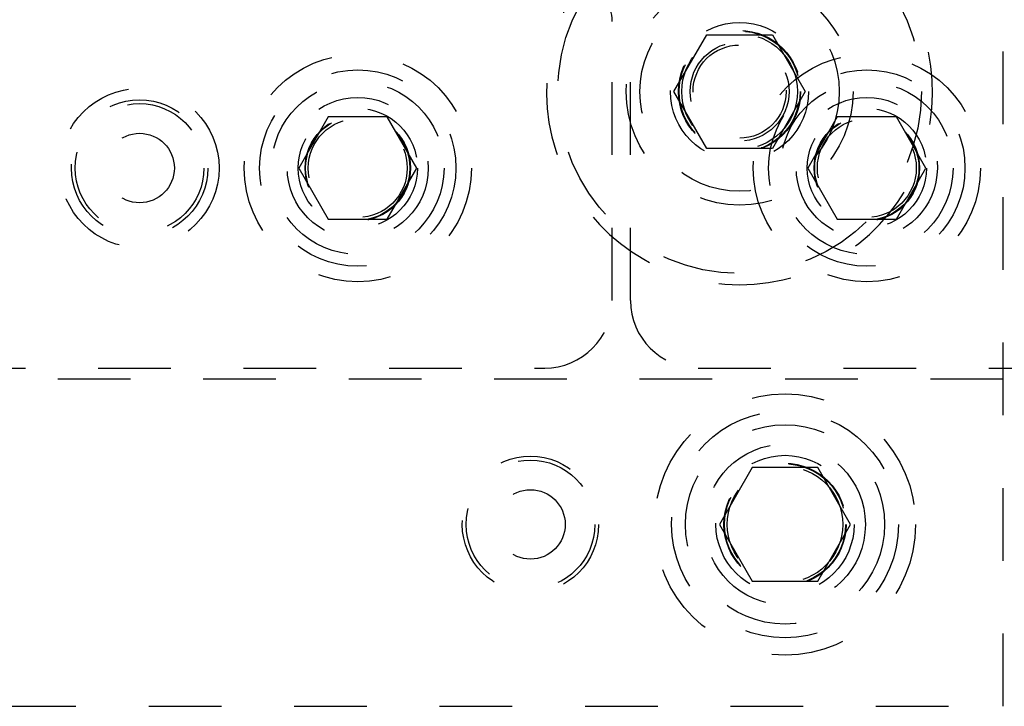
# Model space of a CAD drawing. Header units: inches. Extents: x 1880 to 2363, y -453 to -54.
# Tile 105 of 256: x 1904.613 to 1905.967, y -421.86 to -420.916. Entities that reach past the tile are written whole.
import ezdxf

# ---------------------------------------------------------------- set-up
doc = ezdxf.new("R2010")
doc.units = ezdxf.units.IN
doc.header["$LTSCALE"] = 0.5
doc.header["$MEASUREMENT"] = 0
doc.linetypes.add('HIDDEN', pattern=[0.225, 0.15, -0.075])
doc.layers.add('SID-M-H', color=4, linetype='HIDDEN')

msp = doc.modelspace()

# ---------------------------------------------------------------- linework, layer by layer
at = {"layer": 'SID-M-H'}
for p, q in [((1905.96517, -421.86017), (1905.96517, -418.61017)), ((1905.45267, -421.30227), (1905.45267, -420.83827)), ((1905.42767, -421.30227), (1905.42767, -420.91868)), ((1905.51246, -421.01517), (1905.55756, -420.93704)), ((1905.55756, -420.93704), (1905.64777, -420.93704)), ((1905.64777, -420.93704), (1905.69288, -421.01517)), ((1905.55756, -421.09329), (1905.51246, -421.01517)), ((1905.69288, -421.01517), (1905.64777, -421.09329)), ((1905.03707, -421.04996), (1904.99648, -421.12027)), ((1905.11826, -421.04996), (1905.03707, -421.04996)), ((1905.15886, -421.12027), (1905.11826, -421.04996)), ((1905.73707, -421.04996), (1905.69648, -421.12027)), ((1905.81826, -421.04996), (1905.73707, -421.04996)), ((1905.85886, -421.12027), (1905.81826, -421.04996)), ((1905.64777, -421.09329), (1905.55756, -421.09329)), ((1904.99648, -421.12027), (1905.03707, -421.19058)), ((1905.11826, -421.19058), (1905.15886, -421.12027)), ((1905.69648, -421.12027), (1905.73707, -421.19058)), ((1905.81826, -421.19058), (1905.85886, -421.12027)), ((1905.03707, -421.19058), (1905.11826, -421.19058)), ((1905.73707, -421.19058), (1905.81826, -421.19058)), ((1901.92067, -421.39527), (1905.33467, -421.39527)), ((1905.54567, -421.39527), (1909.05967, -421.39527)), ((1905.96517, -421.41027), (1902.39017, -421.41027)), ((1905.62006, -421.53204), (1905.57496, -421.61017)), ((1905.71027, -421.53204), (1905.62006, -421.53204)), ((1905.75538, -421.61017), (1905.71027, -421.53204)), ((1905.57496, -421.61017), (1905.62006, -421.68829)), ((1905.71027, -421.68829), (1905.75538, -421.61017)), ((1905.62006, -421.68829), (1905.71027, -421.68829)), ((1902.39017, -421.86017), (1905.96517, -421.86017))]:
    msp.add_line(p, q, dxfattribs=at)
for centre, radius in [((1905.60267, -421.01517), 0.25), ((1905.60267, -421.01517), 0.156), ((1905.60267, -421.01517), 0.137), ((1905.60267, -421.01517), 0.095), ((1905.60267, -421.01517), 0.08397), ((1905.60267, -421.01517), 0.0837), ((1905.60267, -421.01517), 0.08318), ((1905.60267, -421.01517), 0.0795), ((1905.60267, -421.01517), 0.068), ((1905.60267, -421.01517), 0.06398), ((1905.07767, -421.12027), 0.15625), ((1905.77767, -421.12027), 0.15625), ((1905.07767, -421.12027), 0.135), ((1905.77767, -421.12027), 0.135), ((1905.07767, -421.12027), 0.1186), ((1905.77767, -421.12027), 0.1186), ((1904.77767, -421.12027), 0.10937), ((1904.77767, -421.12027), 0.09375), ((1905.07767, -421.12027), 0.097), ((1905.77767, -421.12027), 0.097), ((1904.77767, -421.12027), 0.0885), ((1905.07767, -421.12027), 0.082), ((1905.77767, -421.12027), 0.082), ((1905.07767, -421.12027), 0.07247), ((1905.07767, -421.12027), 0.0722), ((1905.07767, -421.12027), 0.07168), ((1905.07767, -421.12027), 0.068), ((1905.77767, -421.12027), 0.07247), ((1905.77767, -421.12027), 0.0722), ((1905.77767, -421.12027), 0.07168), ((1905.77767, -421.12027), 0.068), ((1904.77767, -421.12027), 0.04775), ((1905.66517, -421.61017), 0.1795), ((1905.66517, -421.61017), 0.156), ((1905.66517, -421.61017), 0.137), ((1905.66517, -421.61017), 0.1105), ((1905.66517, -421.61017), 0.095), ((1905.31517, -421.61017), 0.09375), ((1905.31517, -421.61017), 0.0885), ((1905.66517, -421.61017), 0.08397), ((1905.66517, -421.61017), 0.0837), ((1905.66517, -421.61017), 0.08318), ((1905.66517, -421.61017), 0.0795), ((1905.31517, -421.61017), 0.04775)]:
    msp.add_circle(centre, radius, dxfattribs=at)
for centre, radius, start, end in [((1905.60267, -421.01517), 0.2655, 134.30507, 45.69493), ((1905.37767, -420.91868), 0.05, 0, 75.21623), ((1905.33467, -421.30227), 0.093, 270, 0), ((1905.54567, -421.30227), 0.093, 180, 270)]:
    msp.add_arc(centre, radius, start, end, dxfattribs=at)

doc.saveas('drawing.dxf')
